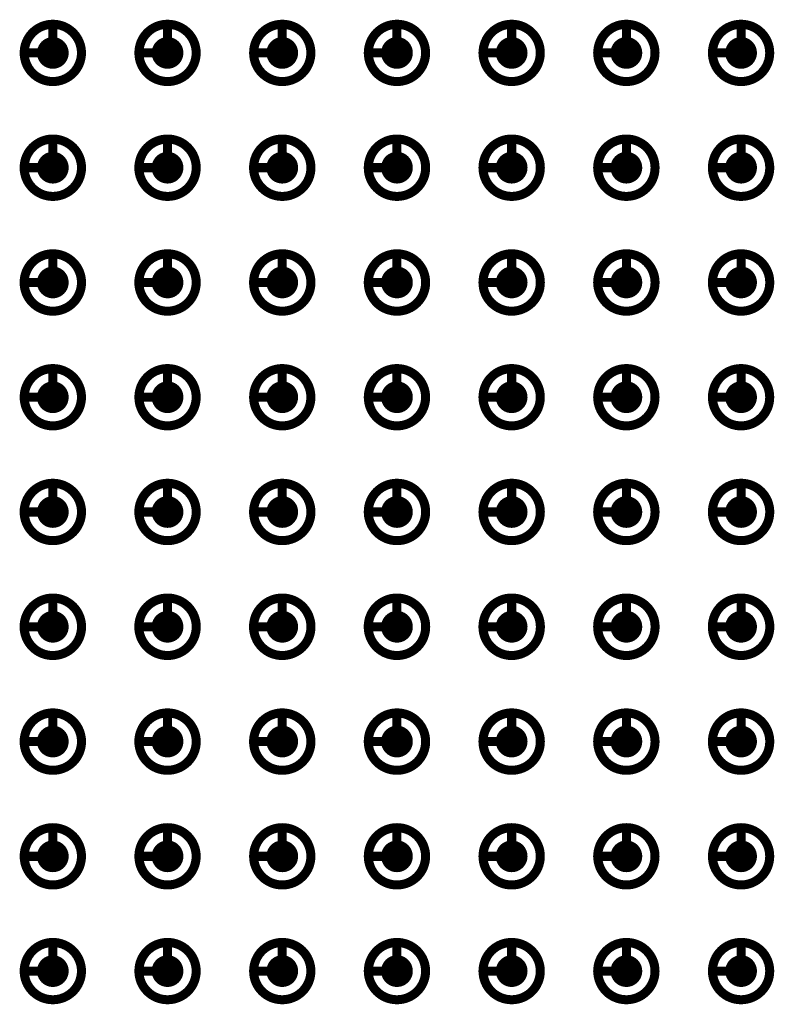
# Model space of a CAD drawing. Header units: millimetres. Extents: x 62 to 363, y 42 to 391.
# Tile 199 of 216: x 130 to 138, y 237 to 248. Entities that reach past the tile are written whole.
import ezdxf

# ---------------------------------------------------------------- set-up
doc = ezdxf.new("R2010")
doc.units = ezdxf.units.MM
doc.layers.add('Mechanical8', color=56, linetype='Continuous')
doc.layers.add('PadHoleLayer', color=156, linetype='Continuous')

# ---------------------------------------------------------------- blocks, each defined once
blk = doc.blocks.new('SAMTEC_SEAM_50_02_0_L_08_2_A_GP_K_TR_1847')
at = {"layer": 'Mechanical8'}
for points, const_width in [([(7.302, 4.445, 1), (6.668, 4.445, 1)], 0.1), ([(6.96, 4.763, 1), (7.01, 4.763, 1)], 0.05), ([(8.572, 4.445, 1), (7.938, 4.445, 1)], 0.1), ([(8.23, 4.763, 1), (8.28, 4.763, 1)], 0.05), ([(9.842, 4.445, 1), (9.207, 4.445, 1)], 0.1), ([(9.5, 4.763, 1), (9.55, 4.763, 1)], 0.05), ([(11.113, 4.445, 1), (10.477, 4.445, 1)], 0.1), ([(10.77, 4.763, 1), (10.82, 4.763, 1)], 0.05), ([(12.383, 4.445, 1), (11.748, 4.445, 1)], 0.1), ([(12.04, 4.763, 1), (12.09, 4.763, 1)], 0.05), ([(13.652, 4.445, 1), (13.018, 4.445, 1)], 0.1), ([(13.31, 4.763, 1), (13.36, 4.763, 1)], 0.05), ([(14.922, 4.445, 1), (14.287, 4.445, 1)], 0.1), ([(14.58, 4.763, 1), (14.63, 4.763, 1)], 0.05), ([(16.192, 4.445, 1), (15.557, 4.445, 1)], 0.1), ([(15.85, 4.763, 1), (15.9, 4.763, 1)], 0.05), ([(17.462, 4.445, 1), (16.828, 4.445, 1)], 0.1), ([(17.12, 4.763, 1), (17.17, 4.763, 1)], 0.05), ([(6.643, 4.445, 1), (6.692, 4.445, 1)], 0.05), ([(6.96, 4.445, 1), (7.01, 4.445, 1)], 0.05), ([(6.96, 4.445, 1), (7.01, 4.445, 1)], 0.05), ([(7.278, 4.445, 1), (7.327, 4.445, 1)], 0.05), ([(7.278, 4.445, 1), (7.327, 4.445, 1)], 0.05), ([(7.913, 4.445, 1), (7.962, 4.445, 1)], 0.05), ([(8.23, 4.445, 1), (8.28, 4.445, 1)], 0.05), ([(8.23, 4.445, 1), (8.28, 4.445, 1)], 0.05), ([(8.548, 4.445, 1), (8.597, 4.445, 1)], 0.05), ([(8.548, 4.445, 1), (8.597, 4.445, 1)], 0.05), ([(9.183, 4.445, 1), (9.232, 4.445, 1)], 0.05), ([(9.5, 4.445, 1), (9.55, 4.445, 1)], 0.05), ([(9.5, 4.445, 1), (9.55, 4.445, 1)], 0.05), ([(9.818, 4.445, 1), (9.867, 4.445, 1)], 0.05), ([(9.818, 4.445, 1), (9.867, 4.445, 1)], 0.05), ([(10.453, 4.445, 1), (10.502, 4.445, 1)], 0.05), ([(10.77, 4.445, 1), (10.82, 4.445, 1)], 0.05), ([(10.77, 4.445, 1), (10.82, 4.445, 1)], 0.05), ([(11.088, 4.445, 1), (11.137, 4.445, 1)], 0.05), ([(11.088, 4.445, 1), (11.137, 4.445, 1)], 0.05), ([(11.723, 4.445, 1), (11.772, 4.445, 1)], 0.05), ([(12.04, 4.445, 1), (12.09, 4.445, 1)], 0.05), ([(12.04, 4.445, 1), (12.09, 4.445, 1)], 0.05), ([(12.358, 4.445, 1), (12.407, 4.445, 1)], 0.05), ([(12.358, 4.445, 1), (12.407, 4.445, 1)], 0.05), ([(12.993, 4.445, 1), (13.042, 4.445, 1)], 0.05), ([(13.31, 4.445, 1), (13.36, 4.445, 1)], 0.05), ([(13.31, 4.445, 1), (13.36, 4.445, 1)], 0.05), ([(13.628, 4.445, 1), (13.677, 4.445, 1)], 0.05), ([(13.628, 4.445, 1), (13.677, 4.445, 1)], 0.05), ([(14.263, 4.445, 1), (14.312, 4.445, 1)], 0.05), ([(14.58, 4.445, 1), (14.63, 4.445, 1)], 0.05), ([(14.58, 4.445, 1), (14.63, 4.445, 1)], 0.05), ([(14.898, 4.445, 1), (14.947, 4.445, 1)], 0.05), ([(14.898, 4.445, 1), (14.947, 4.445, 1)], 0.05), ([(15.533, 4.445, 1), (15.582, 4.445, 1)], 0.05), ([(15.85, 4.445, 1), (15.9, 4.445, 1)], 0.05), ([(15.85, 4.445, 1), (15.9, 4.445, 1)], 0.05), ([(16.168, 4.445, 1), (16.217, 4.445, 1)], 0.05), ([(16.168, 4.445, 1), (16.217, 4.445, 1)], 0.05), ([(16.803, 4.445, 1), (16.852, 4.445, 1)], 0.05), ([(17.12, 4.445, 1), (17.17, 4.445, 1)], 0.05), ([(17.12, 4.445, 1), (17.17, 4.445, 1)], 0.05), ([(17.438, 4.445, 1), (17.487, 4.445, 1)], 0.05), ([(17.438, 4.445, 1), (17.487, 4.445, 1)], 0.05), ([(7.302, 3.175, 1), (6.668, 3.175, 1)], 0.1), ([(6.96, 3.493, 1), (7.01, 3.493, 1)], 0.05), ([(8.572, 3.175, 1), (7.938, 3.175, 1)], 0.1), ([(8.23, 3.493, 1), (8.28, 3.493, 1)], 0.05), ([(9.842, 3.175, 1), (9.207, 3.175, 1)], 0.1), ([(9.5, 3.493, 1), (9.55, 3.493, 1)], 0.05), ([(11.113, 3.175, 1), (10.477, 3.175, 1)], 0.1), ([(10.77, 3.493, 1), (10.82, 3.493, 1)], 0.05), ([(12.383, 3.175, 1), (11.748, 3.175, 1)], 0.1), ([(12.04, 3.493, 1), (12.09, 3.493, 1)], 0.05), ([(13.652, 3.175, 1), (13.018, 3.175, 1)], 0.1), ([(13.31, 3.493, 1), (13.36, 3.493, 1)], 0.05), ([(14.922, 3.175, 1), (14.287, 3.175, 1)], 0.1), ([(14.58, 3.493, 1), (14.63, 3.493, 1)], 0.05), ([(16.192, 3.175, 1), (15.557, 3.175, 1)], 0.1), ([(15.85, 3.493, 1), (15.9, 3.493, 1)], 0.05), ([(17.462, 3.175, 1), (16.828, 3.175, 1)], 0.1), ([(17.12, 3.493, 1), (17.17, 3.493, 1)], 0.05), ([(6.643, 3.175, 1), (6.692, 3.175, 1)], 0.05), ([(6.96, 3.175, 1), (7.01, 3.175, 1)], 0.05), ([(6.96, 3.175, 1), (7.01, 3.175, 1)], 0.05), ([(7.278, 3.175, 1), (7.327, 3.175, 1)], 0.05), ([(7.278, 3.175, 1), (7.327, 3.175, 1)], 0.05), ([(7.913, 3.175, 1), (7.962, 3.175, 1)], 0.05), ([(8.23, 3.175, 1), (8.28, 3.175, 1)], 0.05), ([(8.23, 3.175, 1), (8.28, 3.175, 1)], 0.05), ([(8.548, 3.175, 1), (8.597, 3.175, 1)], 0.05), ([(8.548, 3.175, 1), (8.597, 3.175, 1)], 0.05), ([(9.183, 3.175, 1), (9.232, 3.175, 1)], 0.05), ([(9.5, 3.175, 1), (9.55, 3.175, 1)], 0.05), ([(9.5, 3.175, 1), (9.55, 3.175, 1)], 0.05), ([(9.818, 3.175, 1), (9.867, 3.175, 1)], 0.05), ([(9.818, 3.175, 1), (9.867, 3.175, 1)], 0.05), ([(10.453, 3.175, 1), (10.502, 3.175, 1)], 0.05), ([(10.77, 3.175, 1), (10.82, 3.175, 1)], 0.05), ([(10.77, 3.175, 1), (10.82, 3.175, 1)], 0.05), ([(11.088, 3.175, 1), (11.137, 3.175, 1)], 0.05), ([(11.088, 3.175, 1), (11.137, 3.175, 1)], 0.05), ([(11.723, 3.175, 1), (11.772, 3.175, 1)], 0.05), ([(12.04, 3.175, 1), (12.09, 3.175, 1)], 0.05), ([(12.04, 3.175, 1), (12.09, 3.175, 1)], 0.05), ([(12.358, 3.175, 1), (12.407, 3.175, 1)], 0.05), ([(12.358, 3.175, 1), (12.407, 3.175, 1)], 0.05), ([(12.993, 3.175, 1), (13.042, 3.175, 1)], 0.05), ([(13.31, 3.175, 1), (13.36, 3.175, 1)], 0.05), ([(13.31, 3.175, 1), (13.36, 3.175, 1)], 0.05), ([(13.628, 3.175, 1), (13.677, 3.175, 1)], 0.05), ([(13.628, 3.175, 1), (13.677, 3.175, 1)], 0.05), ([(14.263, 3.175, 1), (14.312, 3.175, 1)], 0.05), ([(14.58, 3.175, 1), (14.63, 3.175, 1)], 0.05), ([(14.58, 3.175, 1), (14.63, 3.175, 1)], 0.05), ([(14.898, 3.175, 1), (14.947, 3.175, 1)], 0.05), ([(14.898, 3.175, 1), (14.947, 3.175, 1)], 0.05), ([(15.533, 3.175, 1), (15.582, 3.175, 1)], 0.05), ([(15.85, 3.175, 1), (15.9, 3.175, 1)], 0.05), ([(15.85, 3.175, 1), (15.9, 3.175, 1)], 0.05), ([(16.168, 3.175, 1), (16.217, 3.175, 1)], 0.05), ([(16.168, 3.175, 1), (16.217, 3.175, 1)], 0.05), ([(16.803, 3.175, 1), (16.852, 3.175, 1)], 0.05), ([(17.12, 3.175, 1), (17.17, 3.175, 1)], 0.05), ([(17.12, 3.175, 1), (17.17, 3.175, 1)], 0.05), ([(17.438, 3.175, 1), (17.487, 3.175, 1)], 0.05), ([(17.438, 3.175, 1), (17.487, 3.175, 1)], 0.05), ([(7.302, 1.905, 1), (6.668, 1.905, 1)], 0.1), ([(6.96, 2.223, 1), (7.01, 2.223, 1)], 0.05), ([(8.572, 1.905, 1), (7.938, 1.905, 1)], 0.1), ([(8.23, 2.223, 1), (8.28, 2.223, 1)], 0.05), ([(9.842, 1.905, 1), (9.207, 1.905, 1)], 0.1), ([(9.5, 2.223, 1), (9.55, 2.223, 1)], 0.05), ([(11.113, 1.905, 1), (10.477, 1.905, 1)], 0.1), ([(10.77, 2.223, 1), (10.82, 2.223, 1)], 0.05), ([(12.383, 1.905, 1), (11.748, 1.905, 1)], 0.1), ([(12.04, 2.223, 1), (12.09, 2.223, 1)], 0.05), ([(13.652, 1.905, 1), (13.018, 1.905, 1)], 0.1), ([(13.31, 2.223, 1), (13.36, 2.223, 1)], 0.05), ([(14.922, 1.905, 1), (14.287, 1.905, 1)], 0.1), ([(14.58, 2.223, 1), (14.63, 2.223, 1)], 0.05), ([(16.192, 1.905, 1), (15.557, 1.905, 1)], 0.1), ([(15.85, 2.223, 1), (15.9, 2.223, 1)], 0.05), ([(17.462, 1.905, 1), (16.828, 1.905, 1)], 0.1), ([(17.12, 2.223, 1), (17.17, 2.223, 1)], 0.05), ([(6.643, 1.905, 1), (6.692, 1.905, 1)], 0.05), ([(6.96, 1.905, 1), (7.01, 1.905, 1)], 0.05), ([(6.96, 1.905, 1), (7.01, 1.905, 1)], 0.05), ([(7.278, 1.905, 1), (7.327, 1.905, 1)], 0.05), ([(7.278, 1.905, 1), (7.327, 1.905, 1)], 0.05), ([(7.913, 1.905, 1), (7.962, 1.905, 1)], 0.05), ([(8.23, 1.905, 1), (8.28, 1.905, 1)], 0.05), ([(8.23, 1.905, 1), (8.28, 1.905, 1)], 0.05), ([(8.548, 1.905, 1), (8.597, 1.905, 1)], 0.05), ([(8.548, 1.905, 1), (8.597, 1.905, 1)], 0.05), ([(9.183, 1.905, 1), (9.232, 1.905, 1)], 0.05), ([(9.5, 1.905, 1), (9.55, 1.905, 1)], 0.05), ([(9.5, 1.905, 1), (9.55, 1.905, 1)], 0.05), ([(9.818, 1.905, 1), (9.867, 1.905, 1)], 0.05), ([(9.818, 1.905, 1), (9.867, 1.905, 1)], 0.05), ([(10.453, 1.905, 1), (10.502, 1.905, 1)], 0.05), ([(10.77, 1.905, 1), (10.82, 1.905, 1)], 0.05), ([(10.77, 1.905, 1), (10.82, 1.905, 1)], 0.05), ([(11.088, 1.905, 1), (11.137, 1.905, 1)], 0.05), ([(11.088, 1.905, 1), (11.137, 1.905, 1)], 0.05), ([(11.723, 1.905, 1), (11.772, 1.905, 1)], 0.05), ([(12.04, 1.905, 1), (12.09, 1.905, 1)], 0.05), ([(12.04, 1.905, 1), (12.09, 1.905, 1)], 0.05), ([(12.358, 1.905, 1), (12.407, 1.905, 1)], 0.05), ([(12.358, 1.905, 1), (12.407, 1.905, 1)], 0.05), ([(12.993, 1.905, 1), (13.042, 1.905, 1)], 0.05), ([(13.31, 1.905, 1), (13.36, 1.905, 1)], 0.05), ([(13.31, 1.905, 1), (13.36, 1.905, 1)], 0.05), ([(13.628, 1.905, 1), (13.677, 1.905, 1)], 0.05), ([(13.628, 1.905, 1), (13.677, 1.905, 1)], 0.05), ([(14.263, 1.905, 1), (14.312, 1.905, 1)], 0.05), ([(14.58, 1.905, 1), (14.63, 1.905, 1)], 0.05), ([(14.58, 1.905, 1), (14.63, 1.905, 1)], 0.05), ([(14.898, 1.905, 1), (14.947, 1.905, 1)], 0.05), ([(14.898, 1.905, 1), (14.947, 1.905, 1)], 0.05), ([(15.533, 1.905, 1), (15.582, 1.905, 1)], 0.05), ([(15.85, 1.905, 1), (15.9, 1.905, 1)], 0.05), ([(15.85, 1.905, 1), (15.9, 1.905, 1)], 0.05), ([(16.168, 1.905, 1), (16.217, 1.905, 1)], 0.05), ([(16.168, 1.905, 1), (16.217, 1.905, 1)], 0.05), ([(16.803, 1.905, 1), (16.852, 1.905, 1)], 0.05), ([(17.12, 1.905, 1), (17.17, 1.905, 1)], 0.05), ([(17.12, 1.905, 1), (17.17, 1.905, 1)], 0.05), ([(17.438, 1.905, 1), (17.487, 1.905, 1)], 0.05), ([(17.438, 1.905, 1), (17.487, 1.905, 1)], 0.05), ([(7.302, 0.635, 1), (6.668, 0.635, 1)], 0.1), ([(6.96, 0.953, 1), (7.01, 0.953, 1)], 0.05), ([(8.572, 0.635, 1), (7.938, 0.635, 1)], 0.1), ([(8.23, 0.953, 1), (8.28, 0.953, 1)], 0.05), ([(9.842, 0.635, 1), (9.207, 0.635, 1)], 0.1), ([(9.5, 0.953, 1), (9.55, 0.953, 1)], 0.05), ([(11.113, 0.635, 1), (10.477, 0.635, 1)], 0.1), ([(10.77, 0.953, 1), (10.82, 0.953, 1)], 0.05), ([(12.383, 0.635, 1), (11.748, 0.635, 1)], 0.1), ([(12.04, 0.953, 1), (12.09, 0.953, 1)], 0.05), ([(13.652, 0.635, 1), (13.018, 0.635, 1)], 0.1), ([(13.31, 0.953, 1), (13.36, 0.953, 1)], 0.05), ([(14.922, 0.635, 1), (14.287, 0.635, 1)], 0.1), ([(14.58, 0.953, 1), (14.63, 0.953, 1)], 0.05), ([(16.192, 0.635, 1), (15.557, 0.635, 1)], 0.1), ([(15.85, 0.953, 1), (15.9, 0.953, 1)], 0.05), ([(17.462, 0.635, 1), (16.828, 0.635, 1)], 0.1), ([(17.12, 0.953, 1), (17.17, 0.953, 1)], 0.05), ([(6.643, 0.635, 1), (6.692, 0.635, 1)], 0.05), ([(6.96, 0.635, 1), (7.01, 0.635, 1)], 0.05), ([(6.96, 0.635, 1), (7.01, 0.635, 1)], 0.05), ([(7.278, 0.635, 1), (7.327, 0.635, 1)], 0.05), ([(7.278, 0.635, 1), (7.327, 0.635, 1)], 0.05), ([(7.913, 0.635, 1), (7.962, 0.635, 1)], 0.05), ([(8.23, 0.635, 1), (8.28, 0.635, 1)], 0.05), ([(8.23, 0.635, 1), (8.28, 0.635, 1)], 0.05), ([(8.548, 0.635, 1), (8.597, 0.635, 1)], 0.05), ([(8.548, 0.635, 1), (8.597, 0.635, 1)], 0.05), ([(9.183, 0.635, 1), (9.232, 0.635, 1)], 0.05), ([(9.5, 0.635, 1), (9.55, 0.635, 1)], 0.05), ([(9.5, 0.635, 1), (9.55, 0.635, 1)], 0.05), ([(9.818, 0.635, 1), (9.867, 0.635, 1)], 0.05), ([(9.818, 0.635, 1), (9.867, 0.635, 1)], 0.05), ([(10.453, 0.635, 1), (10.502, 0.635, 1)], 0.05), ([(10.77, 0.635, 1), (10.82, 0.635, 1)], 0.05), ([(10.77, 0.635, 1), (10.82, 0.635, 1)], 0.05), ([(11.088, 0.635, 1), (11.137, 0.635, 1)], 0.05), ([(11.088, 0.635, 1), (11.137, 0.635, 1)], 0.05), ([(11.723, 0.635, 1), (11.772, 0.635, 1)], 0.05), ([(12.04, 0.635, 1), (12.09, 0.635, 1)], 0.05), ([(12.04, 0.635, 1), (12.09, 0.635, 1)], 0.05), ([(12.358, 0.635, 1), (12.407, 0.635, 1)], 0.05), ([(12.358, 0.635, 1), (12.407, 0.635, 1)], 0.05), ([(12.993, 0.635, 1), (13.042, 0.635, 1)], 0.05), ([(13.31, 0.635, 1), (13.36, 0.635, 1)], 0.05), ([(13.31, 0.635, 1), (13.36, 0.635, 1)], 0.05), ([(13.628, 0.635, 1), (13.677, 0.635, 1)], 0.05), ([(13.628, 0.635, 1), (13.677, 0.635, 1)], 0.05), ([(14.263, 0.635, 1), (14.312, 0.635, 1)], 0.05), ([(14.58, 0.635, 1), (14.63, 0.635, 1)], 0.05), ([(14.58, 0.635, 1), (14.63, 0.635, 1)], 0.05), ([(14.898, 0.635, 1), (14.947, 0.635, 1)], 0.05), ([(14.898, 0.635, 1), (14.947, 0.635, 1)], 0.05), ([(15.533, 0.635, 1), (15.582, 0.635, 1)], 0.05), ([(15.85, 0.635, 1), (15.9, 0.635, 1)], 0.05), ([(15.85, 0.635, 1), (15.9, 0.635, 1)], 0.05), ([(16.168, 0.635, 1), (16.217, 0.635, 1)], 0.05), ([(16.168, 0.635, 1), (16.217, 0.635, 1)], 0.05), ([(16.803, 0.635, 1), (16.852, 0.635, 1)], 0.05), ([(17.12, 0.635, 1), (17.17, 0.635, 1)], 0.05), ([(17.12, 0.635, 1), (17.17, 0.635, 1)], 0.05), ([(17.438, 0.635, 1), (17.487, 0.635, 1)], 0.05), ([(17.438, 0.635, 1), (17.487, 0.635, 1)], 0.05), ([(7.302, -0.635, 1), (6.668, -0.635, 1)], 0.1), ([(6.96, -0.317, 1), (7.01, -0.317, 1)], 0.05), ([(8.572, -0.635, 1), (7.938, -0.635, 1)], 0.1), ([(8.23, -0.317, 1), (8.28, -0.317, 1)], 0.05), ([(9.842, -0.635, 1), (9.207, -0.635, 1)], 0.1), ([(9.5, -0.317, 1), (9.55, -0.317, 1)], 0.05), ([(11.113, -0.635, 1), (10.477, -0.635, 1)], 0.1), ([(10.77, -0.317, 1), (10.82, -0.317, 1)], 0.05), ([(12.383, -0.635, 1), (11.748, -0.635, 1)], 0.1), ([(12.04, -0.317, 1), (12.09, -0.317, 1)], 0.05), ([(13.652, -0.635, 1), (13.018, -0.635, 1)], 0.1), ([(13.31, -0.317, 1), (13.36, -0.317, 1)], 0.05), ([(14.922, -0.635, 1), (14.287, -0.635, 1)], 0.1), ([(14.58, -0.317, 1), (14.63, -0.317, 1)], 0.05), ([(16.192, -0.635, 1), (15.557, -0.635, 1)], 0.1), ([(15.85, -0.317, 1), (15.9, -0.317, 1)], 0.05), ([(17.462, -0.635, 1), (16.828, -0.635, 1)], 0.1), ([(17.12, -0.317, 1), (17.17, -0.317, 1)], 0.05), ([(6.643, -0.635, 1), (6.692, -0.635, 1)], 0.05), ([(6.96, -0.635, 1), (7.01, -0.635, 1)], 0.05), ([(6.96, -0.635, 1), (7.01, -0.635, 1)], 0.05), ([(7.278, -0.635, 1), (7.327, -0.635, 1)], 0.05), ([(7.278, -0.635, 1), (7.327, -0.635, 1)], 0.05), ([(7.913, -0.635, 1), (7.962, -0.635, 1)], 0.05), ([(8.23, -0.635, 1), (8.28, -0.635, 1)], 0.05), ([(8.23, -0.635, 1), (8.28, -0.635, 1)], 0.05), ([(8.548, -0.635, 1), (8.597, -0.635, 1)], 0.05), ([(8.548, -0.635, 1), (8.597, -0.635, 1)], 0.05), ([(9.183, -0.635, 1), (9.232, -0.635, 1)], 0.05), ([(9.5, -0.635, 1), (9.55, -0.635, 1)], 0.05), ([(9.5, -0.635, 1), (9.55, -0.635, 1)], 0.05), ([(9.818, -0.635, 1), (9.867, -0.635, 1)], 0.05), ([(9.818, -0.635, 1), (9.867, -0.635, 1)], 0.05), ([(10.453, -0.635, 1), (10.502, -0.635, 1)], 0.05), ([(10.77, -0.635, 1), (10.82, -0.635, 1)], 0.05), ([(10.77, -0.635, 1), (10.82, -0.635, 1)], 0.05), ([(11.088, -0.635, 1), (11.137, -0.635, 1)], 0.05), ([(11.088, -0.635, 1), (11.137, -0.635, 1)], 0.05), ([(11.723, -0.635, 1), (11.772, -0.635, 1)], 0.05), ([(12.04, -0.635, 1), (12.09, -0.635, 1)], 0.05), ([(12.04, -0.635, 1), (12.09, -0.635, 1)], 0.05), ([(12.358, -0.635, 1), (12.407, -0.635, 1)], 0.05), ([(12.358, -0.635, 1), (12.407, -0.635, 1)], 0.05), ([(12.993, -0.635, 1), (13.042, -0.635, 1)], 0.05), ([(13.31, -0.635, 1), (13.36, -0.635, 1)], 0.05), ([(13.31, -0.635, 1), (13.36, -0.635, 1)], 0.05), ([(13.628, -0.635, 1), (13.677, -0.635, 1)], 0.05), ([(13.628, -0.635, 1), (13.677, -0.635, 1)], 0.05), ([(14.263, -0.635, 1), (14.312, -0.635, 1)], 0.05), ([(14.58, -0.635, 1), (14.63, -0.635, 1)], 0.05), ([(14.58, -0.635, 1), (14.63, -0.635, 1)], 0.05), ([(14.898, -0.635, 1), (14.947, -0.635, 1)], 0.05), ([(14.898, -0.635, 1), (14.947, -0.635, 1)], 0.05), ([(15.533, -0.635, 1), (15.582, -0.635, 1)], 0.05), ([(15.85, -0.635, 1), (15.9, -0.635, 1)], 0.05), ([(15.85, -0.635, 1), (15.9, -0.635, 1)], 0.05), ([(16.168, -0.635, 1), (16.217, -0.635, 1)], 0.05), ([(16.168, -0.635, 1), (16.217, -0.635, 1)], 0.05), ([(16.803, -0.635, 1), (16.852, -0.635, 1)], 0.05), ([(17.12, -0.635, 1), (17.17, -0.635, 1)], 0.05), ([(17.12, -0.635, 1), (17.17, -0.635, 1)], 0.05), ([(17.438, -0.635, 1), (17.487, -0.635, 1)], 0.05), ([(17.438, -0.635, 1), (17.487, -0.635, 1)], 0.05), ([(7.302, -1.905, 1), (6.668, -1.905, 1)], 0.1), ([(6.96, -1.587, 1), (7.01, -1.587, 1)], 0.05), ([(8.572, -1.905, 1), (7.938, -1.905, 1)], 0.1), ([(8.23, -1.587, 1), (8.28, -1.587, 1)], 0.05), ([(9.842, -1.905, 1), (9.207, -1.905, 1)], 0.1), ([(9.5, -1.587, 1), (9.55, -1.587, 1)], 0.05), ([(11.113, -1.905, 1), (10.477, -1.905, 1)], 0.1), ([(10.77, -1.587, 1), (10.82, -1.587, 1)], 0.05), ([(12.383, -1.905, 1), (11.748, -1.905, 1)], 0.1), ([(12.04, -1.587, 1), (12.09, -1.587, 1)], 0.05), ([(13.652, -1.905, 1), (13.018, -1.905, 1)], 0.1), ([(13.31, -1.587, 1), (13.36, -1.587, 1)], 0.05), ([(14.922, -1.905, 1), (14.287, -1.905, 1)], 0.1), ([(14.58, -1.587, 1), (14.63, -1.587, 1)], 0.05), ([(16.192, -1.905, 1), (15.557, -1.905, 1)], 0.1), ([(15.85, -1.587, 1), (15.9, -1.587, 1)], 0.05), ([(17.462, -1.905, 1), (16.828, -1.905, 1)], 0.1), ([(17.12, -1.587, 1), (17.17, -1.587, 1)], 0.05), ([(6.643, -1.905, 1), (6.692, -1.905, 1)], 0.05), ([(6.96, -1.905, 1), (7.01, -1.905, 1)], 0.05), ([(6.96, -1.905, 1), (7.01, -1.905, 1)], 0.05), ([(7.278, -1.905, 1), (7.327, -1.905, 1)], 0.05), ([(7.278, -1.905, 1), (7.327, -1.905, 1)], 0.05), ([(7.913, -1.905, 1), (7.962, -1.905, 1)], 0.05), ([(8.23, -1.905, 1), (8.28, -1.905, 1)], 0.05), ([(8.23, -1.905, 1), (8.28, -1.905, 1)], 0.05), ([(8.548, -1.905, 1), (8.597, -1.905, 1)], 0.05), ([(8.548, -1.905, 1), (8.597, -1.905, 1)], 0.05), ([(9.183, -1.905, 1), (9.232, -1.905, 1)], 0.05), ([(9.5, -1.905, 1), (9.55, -1.905, 1)], 0.05), ([(9.5, -1.905, 1), (9.55, -1.905, 1)], 0.05), ([(9.818, -1.905, 1), (9.867, -1.905, 1)], 0.05), ([(9.818, -1.905, 1), (9.867, -1.905, 1)], 0.05), ([(10.453, -1.905, 1), (10.502, -1.905, 1)], 0.05), ([(10.77, -1.905, 1), (10.82, -1.905, 1)], 0.05), ([(10.77, -1.905, 1), (10.82, -1.905, 1)], 0.05), ([(11.088, -1.905, 1), (11.137, -1.905, 1)], 0.05), ([(11.088, -1.905, 1), (11.137, -1.905, 1)], 0.05), ([(11.723, -1.905, 1), (11.772, -1.905, 1)], 0.05), ([(12.04, -1.905, 1), (12.09, -1.905, 1)], 0.05), ([(12.04, -1.905, 1), (12.09, -1.905, 1)], 0.05), ([(12.358, -1.905, 1), (12.407, -1.905, 1)], 0.05), ([(12.358, -1.905, 1), (12.407, -1.905, 1)], 0.05), ([(12.993, -1.905, 1), (13.042, -1.905, 1)], 0.05), ([(13.31, -1.905, 1), (13.36, -1.905, 1)], 0.05), ([(13.31, -1.905, 1), (13.36, -1.905, 1)], 0.05), ([(13.628, -1.905, 1), (13.677, -1.905, 1)], 0.05), ([(13.628, -1.905, 1), (13.677, -1.905, 1)], 0.05), ([(14.263, -1.905, 1), (14.312, -1.905, 1)], 0.05), ([(14.58, -1.905, 1), (14.63, -1.905, 1)], 0.05), ([(14.58, -1.905, 1), (14.63, -1.905, 1)], 0.05), ([(14.898, -1.905, 1), (14.947, -1.905, 1)], 0.05), ([(14.898, -1.905, 1), (14.947, -1.905, 1)], 0.05), ([(15.533, -1.905, 1), (15.582, -1.905, 1)], 0.05), ([(15.85, -1.905, 1), (15.9, -1.905, 1)], 0.05), ([(15.85, -1.905, 1), (15.9, -1.905, 1)], 0.05), ([(16.168, -1.905, 1), (16.217, -1.905, 1)], 0.05), ([(16.168, -1.905, 1), (16.217, -1.905, 1)], 0.05), ([(16.803, -1.905, 1), (16.852, -1.905, 1)], 0.05), ([(17.12, -1.905, 1), (17.17, -1.905, 1)], 0.05), ([(17.12, -1.905, 1), (17.17, -1.905, 1)], 0.05), ([(17.438, -1.905, 1), (17.487, -1.905, 1)], 0.05), ([(17.438, -1.905, 1), (17.487, -1.905, 1)], 0.05), ([(7.302, -3.175, 1), (6.668, -3.175, 1)], 0.1), ([(6.96, -2.857, 1), (7.01, -2.857, 1)], 0.05), ([(8.572, -3.175, 1), (7.938, -3.175, 1)], 0.1), ([(8.23, -2.857, 1), (8.28, -2.857, 1)], 0.05), ([(9.842, -3.175, 1), (9.207, -3.175, 1)], 0.1), ([(9.5, -2.857, 1), (9.55, -2.857, 1)], 0.05), ([(11.113, -3.175, 1), (10.477, -3.175, 1)], 0.1), ([(10.77, -2.857, 1), (10.82, -2.857, 1)], 0.05), ([(12.383, -3.175, 1), (11.748, -3.175, 1)], 0.1), ([(12.04, -2.857, 1), (12.09, -2.857, 1)], 0.05), ([(13.652, -3.175, 1), (13.018, -3.175, 1)], 0.1), ([(13.31, -2.857, 1), (13.36, -2.857, 1)], 0.05), ([(14.922, -3.175, 1), (14.287, -3.175, 1)], 0.1), ([(14.58, -2.857, 1), (14.63, -2.857, 1)], 0.05), ([(16.192, -3.175, 1), (15.557, -3.175, 1)], 0.1), ([(15.85, -2.857, 1), (15.9, -2.857, 1)], 0.05), ([(17.462, -3.175, 1), (16.828, -3.175, 1)], 0.1), ([(17.12, -2.857, 1), (17.17, -2.857, 1)], 0.05), ([(6.643, -3.175, 1), (6.692, -3.175, 1)], 0.05), ([(6.96, -3.175, 1), (7.01, -3.175, 1)], 0.05), ([(6.96, -3.175, 1), (7.01, -3.175, 1)], 0.05), ([(7.278, -3.175, 1), (7.327, -3.175, 1)], 0.05), ([(7.278, -3.175, 1), (7.327, -3.175, 1)], 0.05), ([(7.913, -3.175, 1), (7.962, -3.175, 1)], 0.05), ([(8.23, -3.175, 1), (8.28, -3.175, 1)], 0.05), ([(8.23, -3.175, 1), (8.28, -3.175, 1)], 0.05), ([(8.548, -3.175, 1), (8.597, -3.175, 1)], 0.05), ([(8.548, -3.175, 1), (8.597, -3.175, 1)], 0.05), ([(9.183, -3.175, 1), (9.232, -3.175, 1)], 0.05), ([(9.5, -3.175, 1), (9.55, -3.175, 1)], 0.05), ([(9.5, -3.175, 1), (9.55, -3.175, 1)], 0.05), ([(9.818, -3.175, 1), (9.867, -3.175, 1)], 0.05), ([(9.818, -3.175, 1), (9.867, -3.175, 1)], 0.05), ([(10.453, -3.175, 1), (10.502, -3.175, 1)], 0.05), ([(10.77, -3.175, 1), (10.82, -3.175, 1)], 0.05), ([(10.77, -3.175, 1), (10.82, -3.175, 1)], 0.05), ([(11.088, -3.175, 1), (11.137, -3.175, 1)], 0.05), ([(11.088, -3.175, 1), (11.137, -3.175, 1)], 0.05), ([(11.723, -3.175, 1), (11.772, -3.175, 1)], 0.05), ([(12.04, -3.175, 1), (12.09, -3.175, 1)], 0.05), ([(12.04, -3.175, 1), (12.09, -3.175, 1)], 0.05), ([(12.358, -3.175, 1), (12.407, -3.175, 1)], 0.05), ([(12.358, -3.175, 1), (12.407, -3.175, 1)], 0.05), ([(12.993, -3.175, 1), (13.042, -3.175, 1)], 0.05), ([(13.31, -3.175, 1), (13.36, -3.175, 1)], 0.05), ([(13.31, -3.175, 1), (13.36, -3.175, 1)], 0.05), ([(13.628, -3.175, 1), (13.677, -3.175, 1)], 0.05), ([(13.628, -3.175, 1), (13.677, -3.175, 1)], 0.05), ([(14.263, -3.175, 1), (14.312, -3.175, 1)], 0.05), ([(14.58, -3.175, 1), (14.63, -3.175, 1)], 0.05), ([(14.58, -3.175, 1), (14.63, -3.175, 1)], 0.05), ([(14.898, -3.175, 1), (14.947, -3.175, 1)], 0.05), ([(14.898, -3.175, 1), (14.947, -3.175, 1)], 0.05), ([(15.533, -3.175, 1), (15.582, -3.175, 1)], 0.05), ([(15.85, -3.175, 1), (15.9, -3.175, 1)], 0.05), ([(15.85, -3.175, 1), (15.9, -3.175, 1)], 0.05), ([(16.168, -3.175, 1), (16.217, -3.175, 1)], 0.05), ([(16.168, -3.175, 1), (16.217, -3.175, 1)], 0.05), ([(16.803, -3.175, 1), (16.852, -3.175, 1)], 0.05), ([(17.12, -3.175, 1), (17.17, -3.175, 1)], 0.05), ([(17.12, -3.175, 1), (17.17, -3.175, 1)], 0.05), ([(17.438, -3.175, 1), (17.487, -3.175, 1)], 0.05), ([(17.438, -3.175, 1), (17.487, -3.175, 1)], 0.05)]:
    blk.add_lwpolyline(points, format="xyb", close=True, dxfattribs=dict(at, const_width=const_width))
at = {"layer": 'Mechanical8', "const_width": 0.1}
for points in [[(6.985, 4.763), (6.985, 4.445)], [(8.255, 4.763), (8.255, 4.445)], [(9.525, 4.763), (9.525, 4.445)], [(10.795, 4.763), (10.795, 4.445)], [(12.065, 4.763), (12.065, 4.445)], [(13.335, 4.763), (13.335, 4.445)], [(14.605, 4.763), (14.605, 4.445)], [(15.875, 4.763), (15.875, 4.445)], [(17.145, 4.763), (17.145, 4.445)], [(6.985, 4.445), (7.302, 4.445)], [(8.255, 4.445), (8.572, 4.445)], [(9.525, 4.445), (9.842, 4.445)], [(10.795, 4.445), (11.113, 4.445)], [(12.065, 4.445), (12.383, 4.445)], [(13.335, 4.445), (13.652, 4.445)], [(14.605, 4.445), (14.922, 4.445)], [(15.875, 4.445), (16.192, 4.445)], [(17.145, 4.445), (17.462, 4.445)], [(6.985, 3.493), (6.985, 3.175)], [(8.255, 3.493), (8.255, 3.175)], [(9.525, 3.493), (9.525, 3.175)], [(10.795, 3.493), (10.795, 3.175)], [(12.065, 3.493), (12.065, 3.175)], [(13.335, 3.493), (13.335, 3.175)], [(14.605, 3.493), (14.605, 3.175)], [(15.875, 3.493), (15.875, 3.175)], [(17.145, 3.493), (17.145, 3.175)], [(6.985, 3.175), (7.302, 3.175)], [(8.255, 3.175), (8.572, 3.175)], [(9.525, 3.175), (9.842, 3.175)], [(10.795, 3.175), (11.113, 3.175)], [(12.065, 3.175), (12.383, 3.175)], [(13.335, 3.175), (13.652, 3.175)], [(14.605, 3.175), (14.922, 3.175)], [(15.875, 3.175), (16.192, 3.175)], [(17.145, 3.175), (17.462, 3.175)], [(6.985, 2.223), (6.985, 1.905)], [(8.255, 2.223), (8.255, 1.905)], [(9.525, 2.223), (9.525, 1.905)], [(10.795, 2.223), (10.795, 1.905)], [(12.065, 2.223), (12.065, 1.905)], [(13.335, 2.223), (13.335, 1.905)], [(14.605, 2.223), (14.605, 1.905)], [(15.875, 2.223), (15.875, 1.905)], [(17.145, 2.223), (17.145, 1.905)], [(6.985, 1.905), (7.302, 1.905)], [(8.255, 1.905), (8.572, 1.905)], [(9.525, 1.905), (9.842, 1.905)], [(10.795, 1.905), (11.113, 1.905)], [(12.065, 1.905), (12.383, 1.905)], [(13.335, 1.905), (13.652, 1.905)], [(14.605, 1.905), (14.922, 1.905)], [(15.875, 1.905), (16.192, 1.905)], [(17.145, 1.905), (17.462, 1.905)], [(6.985, 0.953), (6.985, 0.635)], [(8.255, 0.953), (8.255, 0.635)], [(9.525, 0.953), (9.525, 0.635)], [(10.795, 0.953), (10.795, 0.635)], [(12.065, 0.953), (12.065, 0.635)], [(13.335, 0.953), (13.335, 0.635)], [(14.605, 0.953), (14.605, 0.635)], [(15.875, 0.953), (15.875, 0.635)], [(17.145, 0.953), (17.145, 0.635)], [(6.985, 0.635), (7.302, 0.635)], [(8.255, 0.635), (8.572, 0.635)], [(9.525, 0.635), (9.842, 0.635)], [(10.795, 0.635), (11.113, 0.635)], [(12.065, 0.635), (12.383, 0.635)], [(13.335, 0.635), (13.652, 0.635)], [(14.605, 0.635), (14.922, 0.635)], [(15.875, 0.635), (16.192, 0.635)], [(17.145, 0.635), (17.462, 0.635)], [(6.985, -0.317), (6.985, -0.635)], [(8.255, -0.317), (8.255, -0.635)], [(9.525, -0.317), (9.525, -0.635)], [(10.795, -0.317), (10.795, -0.635)], [(12.065, -0.317), (12.065, -0.635)], [(13.335, -0.317), (13.335, -0.635)], [(14.605, -0.317), (14.605, -0.635)], [(15.875, -0.317), (15.875, -0.635)], [(17.145, -0.317), (17.145, -0.635)], [(6.985, -0.635), (7.302, -0.635)], [(8.255, -0.635), (8.572, -0.635)], [(9.525, -0.635), (9.842, -0.635)], [(10.795, -0.635), (11.113, -0.635)], [(12.065, -0.635), (12.383, -0.635)], [(13.335, -0.635), (13.652, -0.635)], [(14.605, -0.635), (14.922, -0.635)], [(15.875, -0.635), (16.192, -0.635)], [(17.145, -0.635), (17.462, -0.635)], [(6.985, -1.587), (6.985, -1.905)], [(8.255, -1.587), (8.255, -1.905)], [(9.525, -1.587), (9.525, -1.905)], [(10.795, -1.587), (10.795, -1.905)], [(12.065, -1.587), (12.065, -1.905)], [(13.335, -1.587), (13.335, -1.905)], [(14.605, -1.587), (14.605, -1.905)], [(15.875, -1.587), (15.875, -1.905)], [(17.145, -1.587), (17.145, -1.905)], [(6.985, -1.905), (7.302, -1.905)], [(8.255, -1.905), (8.572, -1.905)], [(9.525, -1.905), (9.842, -1.905)], [(10.795, -1.905), (11.113, -1.905)], [(12.065, -1.905), (12.383, -1.905)], [(13.335, -1.905), (13.652, -1.905)], [(14.605, -1.905), (14.922, -1.905)], [(15.875, -1.905), (16.192, -1.905)], [(17.145, -1.905), (17.462, -1.905)], [(6.985, -2.857), (6.985, -3.175)], [(8.255, -2.857), (8.255, -3.175)], [(9.525, -2.857), (9.525, -3.175)], [(10.795, -2.857), (10.795, -3.175)], [(12.065, -2.857), (12.065, -3.175)], [(13.335, -2.857), (13.335, -3.175)], [(14.605, -2.857), (14.605, -3.175)], [(15.875, -2.857), (15.875, -3.175)], [(17.145, -2.857), (17.145, -3.175)], [(6.985, -3.175), (7.302, -3.175)], [(8.255, -3.175), (8.572, -3.175)], [(9.525, -3.175), (9.842, -3.175)], [(10.795, -3.175), (11.113, -3.175)], [(12.065, -3.175), (12.383, -3.175)], [(13.335, -3.175), (13.652, -3.175)], [(14.605, -3.175), (14.922, -3.175)], [(15.875, -3.175), (16.192, -3.175)], [(17.145, -3.175), (17.462, -3.175)]]:
    blk.add_lwpolyline(points, dxfattribs=at)
at = {"layer": 'PadHoleLayer', "const_width": 0.175}
for points in [[(6.897, 4.445, 1), (7.073, 4.445, 1)], [(8.167, 4.445, 1), (8.343, 4.445, 1)], [(9.437, 4.445, 1), (9.613, 4.445, 1)], [(10.707, 4.445, 1), (10.883, 4.445, 1)], [(11.977, 4.445, 1), (12.153, 4.445, 1)], [(13.247, 4.445, 1), (13.423, 4.445, 1)], [(14.517, 4.445, 1), (14.693, 4.445, 1)], [(15.787, 4.445, 1), (15.963, 4.445, 1)], [(17.057, 4.445, 1), (17.233, 4.445, 1)], [(6.897, 3.175, 1), (7.073, 3.175, 1)], [(8.167, 3.175, 1), (8.343, 3.175, 1)], [(9.437, 3.175, 1), (9.613, 3.175, 1)], [(10.707, 3.175, 1), (10.883, 3.175, 1)], [(11.977, 3.175, 1), (12.153, 3.175, 1)], [(13.247, 3.175, 1), (13.423, 3.175, 1)], [(14.517, 3.175, 1), (14.693, 3.175, 1)], [(15.787, 3.175, 1), (15.963, 3.175, 1)], [(17.057, 3.175, 1), (17.233, 3.175, 1)], [(6.897, 1.905, 1), (7.073, 1.905, 1)], [(8.167, 1.905, 1), (8.343, 1.905, 1)], [(9.437, 1.905, 1), (9.613, 1.905, 1)], [(10.707, 1.905, 1), (10.883, 1.905, 1)], [(11.977, 1.905, 1), (12.153, 1.905, 1)], [(13.247, 1.905, 1), (13.423, 1.905, 1)], [(14.517, 1.905, 1), (14.693, 1.905, 1)], [(15.787, 1.905, 1), (15.963, 1.905, 1)], [(17.057, 1.905, 1), (17.233, 1.905, 1)], [(6.897, 0.635, 1), (7.073, 0.635, 1)], [(8.167, 0.635, 1), (8.343, 0.635, 1)], [(9.437, 0.635, 1), (9.613, 0.635, 1)], [(10.707, 0.635, 1), (10.883, 0.635, 1)], [(11.977, 0.635, 1), (12.153, 0.635, 1)], [(13.247, 0.635, 1), (13.423, 0.635, 1)], [(14.517, 0.635, 1), (14.693, 0.635, 1)], [(15.787, 0.635, 1), (15.963, 0.635, 1)], [(17.057, 0.635, 1), (17.233, 0.635, 1)], [(6.897, -0.635, 1), (7.073, -0.635, 1)], [(8.167, -0.635, 1), (8.343, -0.635, 1)], [(9.437, -0.635, 1), (9.613, -0.635, 1)], [(10.707, -0.635, 1), (10.883, -0.635, 1)], [(11.977, -0.635, 1), (12.153, -0.635, 1)], [(13.247, -0.635, 1), (13.423, -0.635, 1)], [(14.517, -0.635, 1), (14.693, -0.635, 1)], [(15.787, -0.635, 1), (15.963, -0.635, 1)], [(17.057, -0.635, 1), (17.233, -0.635, 1)], [(6.897, -1.905, 1), (7.073, -1.905, 1)], [(8.167, -1.905, 1), (8.343, -1.905, 1)], [(9.437, -1.905, 1), (9.613, -1.905, 1)], [(10.707, -1.905, 1), (10.883, -1.905, 1)], [(11.977, -1.905, 1), (12.153, -1.905, 1)], [(13.247, -1.905, 1), (13.423, -1.905, 1)], [(14.517, -1.905, 1), (14.693, -1.905, 1)], [(15.787, -1.905, 1), (15.963, -1.905, 1)], [(17.057, -1.905, 1), (17.233, -1.905, 1)], [(6.897, -3.175, 1), (7.073, -3.175, 1)], [(8.167, -3.175, 1), (8.343, -3.175, 1)], [(9.437, -3.175, 1), (9.613, -3.175, 1)], [(10.707, -3.175, 1), (10.883, -3.175, 1)], [(11.977, -3.175, 1), (12.153, -3.175, 1)], [(13.247, -3.175, 1), (13.423, -3.175, 1)], [(14.517, -3.175, 1), (14.693, -3.175, 1)], [(15.787, -3.175, 1), (15.963, -3.175, 1)], [(17.057, -3.175, 1), (17.233, -3.175, 1)]]:
    blk.add_lwpolyline(points, format="xyb", close=True, dxfattribs=at)

msp = doc.modelspace()

# ---------------------------------------------------------------- block references
at = {"rotation": 90}
msp.add_blockref('SAMTEC_SEAM_50_02_0_L_08_2_A_GP_K_TR_1847', (134.872, 230.8), dxfattribs=at)

doc.saveas('drawing.dxf')
